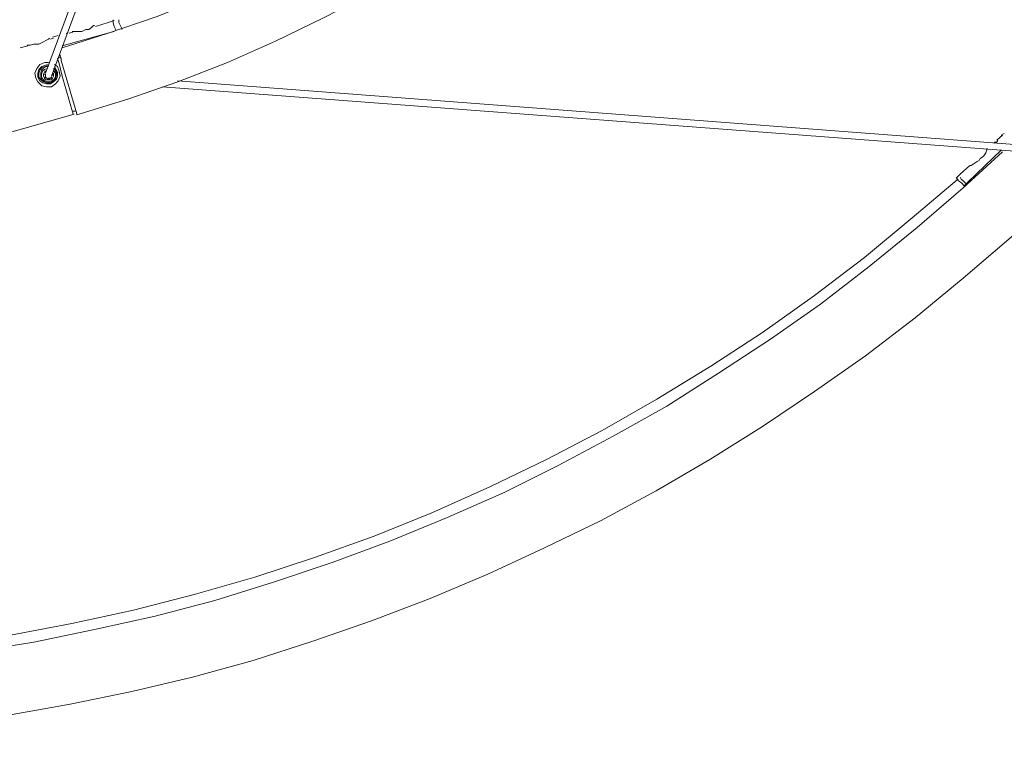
# Model space of a CAD drawing. Header units: millimetres. Extents: x 32.1 to 48.5, y -27.6 to 7.4.
# Tile 20 of 43: x 39.4 to 42.6, y -5.1 to -2.8. Entities that reach past the tile are written whole.
import ezdxf

# ---------------------------------------------------------------- set-up
doc = ezdxf.new("R2010")
doc.units = ezdxf.units.MM
doc.header["$MEASUREMENT"] = 0
doc.layers.add('Livello 1', color=7, linetype='Continuous', lineweight=0)

# ---------------------------------------------------------------- blocks, each defined once
blk = doc.blocks.new('Block_0')
at = {"layer": 'Livello 1', "color": 250, "lineweight": 5, "true_color": 0x1d1d1b}
for points, knots in [([(42.7322, 2.2116), (42.7322, 2.2116), (42.7703, 2.0453), (42.7703, 2.0453), (42.7703, 2.0453), (42.8018, 1.8791), (42.8018, 1.8791), (42.8018, 1.8791), (42.8273, 1.7094), (42.8273, 1.7094), (42.8273, 1.7094), (42.846, 1.5403), (42.846, 1.5403), (42.846, 1.5403), (42.8588, 1.3709), (42.8588, 1.3709), (42.8588, 1.3709), (42.8652, 1.2014), (42.8652, 1.2014), (42.8652, 1.2014), (42.862, 1.0318), (42.862, 1.0318), (42.862, 1.0318), (42.8556, 0.8626), (42.8556, 0.8626), (42.8556, 0.8626), (42.8428, 0.6932), (42.8428, 0.6932), (42.8428, 0.6932), (42.8209, 0.5235), (42.8209, 0.5235), (42.8209, 0.5235), (42.7956, 0.3544), (42.7956, 0.3544), (42.7956, 0.3544), (42.7607, 0.1881), (42.7607, 0.1881), (42.7607, 0.1881), (42.7194, 0.0249), (42.7194, 0.0249), (42.7194, 0.0249), (42.6755, -0.1414), (42.6755, -0.1414), (42.6755, -0.1414), (42.6217, -0.3015), (42.6217, -0.3015), (42.6217, -0.3015), (42.5615, -0.4616), (42.5615, -0.4616), (42.5615, -0.4616), (42.4983, -0.6185), (42.4983, -0.6185), (42.4983, -0.6185), (42.4256, -0.7754), (42.4256, -0.7754), (42.4256, -0.7754), (42.35, -0.9259), (42.35, -0.9259), (42.35, -0.9259), (42.2677, -1.0732), (42.2677, -1.0732), (42.2677, -1.0732), (42.1792, -1.2205), (42.1792, -1.2205), (42.1792, -1.2205), (42.0841, -1.3619), (42.0841, -1.3619), (42.0841, -1.3619), (41.9832, -1.4999), (41.9832, -1.4999), (41.9832, -1.4999), (41.879, -1.635), (41.879, -1.635), (41.879, -1.635), (41.7711, -1.7663), (41.7711, -1.7663), (41.7711, -1.7663), (41.6542, -1.892), (41.6542, -1.892), (41.6542, -1.892), (41.5341, -2.0143), (41.5341, -2.0143), (41.5341, -2.0143), (41.4107, -2.1304), (41.4107, -2.1304), (41.4107, -2.1304), (41.2815, -2.2434), (41.2815, -2.2434), (41.2815, -2.2434), (41.1486, -2.3499), (41.1486, -2.3499), (41.1486, -2.3499), (41.0125, -2.4535), (41.0125, -2.4535), (41.0125, -2.4535), (40.8705, -2.5476), (40.8705, -2.5476), (40.8705, -2.5476), (40.728, -2.6419), (40.728, -2.6419), (40.728, -2.6419), (40.5794, -2.7266), (40.5794, -2.7266), (40.5794, -2.7266), (40.4278, -2.8049), (40.4278, -2.8049), (40.4278, -2.8049), (40.2728, -2.8803), (40.2728, -2.8803), (40.2728, -2.8803), (40.118, -2.9493), (40.118, -2.9493), (40.118, -2.9493), (39.9568, -3.0121), (39.9568, -3.0121), (39.9568, -3.0121), (39.7957, -3.0683), (39.7957, -3.0683), (39.7957, -3.0683), (39.631, -3.1187), (39.631, -3.1187)], [0, 0, 0, 0, 1, 1, 1, 2, 2, 2, 3, 3, 3, 4, 4, 4, 5, 5, 5, 6, 6, 6, 7, 7, 7, 8, 8, 8, 9, 9, 9, 10, 10, 10, 11, 11, 11, 12, 12, 12, 13, 13, 13, 14, 14, 14, 15, 15, 15, 16, 16, 16, 17, 17, 17, 18, 18, 18, 19, 19, 19, 20, 20, 20, 21, 21, 21, 22, 22, 22, 23, 23, 23, 24, 24, 24, 25, 25, 25, 26, 26, 26, 27, 27, 27, 28, 28, 28, 29, 29, 29, 30, 30, 30, 31, 31, 31, 32, 32, 32, 33, 33, 33, 34, 34, 34, 35, 35, 35, 36, 36, 36, 37, 37, 37, 38, 38, 38, 39, 39, 39, 40, 40, 40, 40]), ([(39.5836, -2.9021), (39.5836, -2.9021), (39.7293, -2.8552), (39.7293, -2.8552), (39.7293, -2.8552), (39.8873, -2.802), (39.8873, -2.802), (39.8873, -2.802), (40.0421, -2.7391), (40.0421, -2.7391), (40.0421, -2.7391), (40.1971, -2.673), (40.1971, -2.673), (40.1971, -2.673), (40.3455, -2.6011), (40.3455, -2.6011), (40.3455, -2.6011), (40.4909, -2.5225), (40.4909, -2.5225), (40.4909, -2.5225), (40.6364, -2.4378), (40.6364, -2.4378), (40.6364, -2.4378), (40.7754, -2.347), (40.7754, -2.347), (40.7754, -2.347), (40.9115, -2.2527), (40.9115, -2.2527), (40.9115, -2.2527), (41.0445, -2.1493), (41.0445, -2.1493), (41.0445, -2.1493), (41.1736, -2.0457), (41.1736, -2.0457), (41.1736, -2.0457), (41.297, -1.9328), (41.297, -1.9328), (41.297, -1.9328), (41.4171, -1.8198), (41.4171, -1.8198), (41.4171, -1.8198), (41.5341, -1.6976), (41.5341, -1.6976), (41.5341, -1.6976), (41.6419, -1.575), (41.6419, -1.575), (41.6419, -1.575), (41.7493, -1.4464), (41.7493, -1.4464), (41.7493, -1.4464), (41.8471, -1.3116), (41.8471, -1.3116), (41.8471, -1.3116), (41.9419, -1.1765), (41.9419, -1.1765), (41.9419, -1.1765), (42.0306, -1.0356), (42.0306, -1.0356), (42.0306, -1.0356), (42.1161, -0.8912), (42.1161, -0.8912), (42.1161, -0.8912), (42.1917, -0.7468), (42.1917, -0.7468), (42.1917, -0.7468), (42.2645, -0.5963), (42.2645, -0.5963), (42.2645, -0.5963), (42.3308, -0.4426), (42.3308, -0.4426), (42.3308, -0.4426), (42.391, -0.2889), (42.391, -0.2889), (42.391, -0.2889), (42.4445, -0.132), (42.4445, -0.132), (42.4445, -0.132), (42.492, 0.028), (42.492, 0.028), (42.492, 0.028), (42.5332, 0.1881), (42.5332, 0.1881), (42.5332, 0.1881), (42.5679, 0.3512), (42.5679, 0.3512), (42.5679, 0.3512), (42.5966, 0.5145), (42.5966, 0.5145), (42.5966, 0.5145), (42.6153, 0.6772), (42.6153, 0.6772), (42.6153, 0.6772), (42.6313, 0.8437), (42.6313, 0.8437), (42.6313, 0.8437), (42.6406, 1.0067), (42.6406, 1.0067), (42.6406, 1.0067), (42.6406, 1.1732), (42.6406, 1.1732), (42.6406, 1.1732), (42.6374, 1.3394), (42.6374, 1.3394), (42.6374, 1.3394), (42.6249, 1.5057), (42.6249, 1.5057), (42.6249, 1.5057), (42.6089, 1.6687), (42.6089, 1.6687), (42.6089, 1.6687), (42.5839, 1.832), (42.5839, 1.832), (42.5839, 1.832), (42.5522, 1.995), (42.5522, 1.995), (42.5522, 1.995), (42.5205, 2.1458), (42.5205, 2.1458)], [0, 0, 0, 0, 1, 1, 1, 2, 2, 2, 3, 3, 3, 4, 4, 4, 5, 5, 5, 6, 6, 6, 7, 7, 7, 8, 8, 8, 9, 9, 9, 10, 10, 10, 11, 11, 11, 12, 12, 12, 13, 13, 13, 14, 14, 14, 15, 15, 15, 16, 16, 16, 17, 17, 17, 18, 18, 18, 19, 19, 19, 20, 20, 20, 21, 21, 21, 22, 22, 22, 23, 23, 23, 24, 24, 24, 25, 25, 25, 26, 26, 26, 27, 27, 27, 28, 28, 28, 29, 29, 29, 30, 30, 30, 31, 31, 31, 32, 32, 32, 33, 33, 33, 34, 34, 34, 35, 35, 35, 36, 36, 36, 37, 37, 37, 38, 38, 38, 39, 39, 39, 39]), ([(39.6881, -2.8302), (39.6881, -2.8302), (39.6849, -2.8302), (39.6849, -2.8302), (39.6849, -2.8302), (39.6787, -2.8366), (39.6787, -2.8366), (39.6787, -2.8366), (39.6694, -2.843), (39.6694, -2.843), (39.6694, -2.843), (39.6598, -2.843), (39.6598, -2.843), (39.6598, -2.843), (39.6534, -2.8459), (39.6534, -2.8459), (39.6534, -2.8459), (39.647, -2.8491), (39.647, -2.8491), (39.647, -2.8491), (39.6406, -2.8491), (39.6406, -2.8491), (39.6406, -2.8491), (39.6284, -2.8491), (39.6284, -2.8491), (39.6284, -2.8491), (39.6188, -2.8491), (39.6188, -2.8491), (39.6188, -2.8491), (39.6156, -2.8491), (39.6156, -2.8491)], [0, 0, 0, 0, 1, 1, 1, 2, 2, 2, 3, 3, 3, 4, 4, 4, 5, 5, 5, 6, 6, 6, 7, 7, 7, 8, 8, 8, 9, 9, 9, 10, 10, 10, 10]), ([(39.748, -2.8116), (39.748, -2.8116), (39.748, -2.8147), (39.748, -2.8147), (39.748, -2.8147), (39.748, -2.8209), (39.748, -2.8209), (39.748, -2.8209), (39.7512, -2.8334), (39.7512, -2.8334), (39.7512, -2.8334), (39.7576, -2.8459), (39.7576, -2.8459)], [0, 0, 0, 0, 1, 1, 1, 2, 2, 2, 3, 3, 3, 4, 4, 4, 4]), ([(39.7765, -2.8395), (39.7765, -2.8395), (39.7704, -2.8267), (39.7704, -2.8267), (39.7704, -2.8267), (39.7672, -2.8206), (39.7672, -2.8206), (39.7672, -2.8206), (39.7672, -2.8145), (39.7672, -2.8145), (39.7672, -2.8145), (39.7672, -2.8113), (39.7672, -2.8113)], [0, 0, 0, 0, 1, 1, 1, 2, 2, 2, 3, 3, 3, 4, 4, 4, 4]), ([(39.7765, -2.8427), (39.7765, -2.8427), (39.7765, -2.8427), (39.7765, -2.8427), (39.7765, -2.8427), (39.7765, -2.8395), (39.7765, -2.8395)], [0, 0, 0, 0, 1, 1, 1, 2, 2, 2, 2]), ([(39.5429, -2.871), (39.5429, -2.871), (39.5397, -2.8742), (39.5397, -2.8742), (39.5397, -2.8742), (39.5333, -2.8773), (39.5333, -2.8773), (39.5333, -2.8773), (39.5208, -2.8837), (39.5208, -2.8837), (39.5208, -2.8837), (39.5144, -2.8869), (39.5144, -2.8869), (39.5144, -2.8869), (39.5082, -2.8901), (39.5082, -2.8901), (39.5082, -2.8901), (39.5019, -2.8901), (39.5019, -2.8901), (39.5019, -2.8901), (39.4925, -2.8901), (39.4925, -2.8901), (39.4925, -2.8901), (39.4797, -2.8928), (39.4797, -2.8928), (39.4797, -2.8928), (39.4734, -2.8928), (39.4734, -2.8928), (39.4734, -2.8928), (39.4702, -2.8928), (39.4702, -2.8928)], [0, 0, 0, 0, 1, 1, 1, 2, 2, 2, 3, 3, 3, 4, 4, 4, 5, 5, 5, 6, 6, 6, 7, 7, 7, 8, 8, 8, 9, 9, 9, 10, 10, 10, 10]), ([(39.5804, -2.9397), (39.5804, -2.9397), (39.5804, -2.9367), (39.5804, -2.9367), (39.5804, -2.9367), (39.5772, -2.9306), (39.5772, -2.9306), (39.5772, -2.9306), (39.5772, -2.9274), (39.5772, -2.9274), (39.5772, -2.9274), (39.5772, -2.9242), (39.5772, -2.9242)], [0, 0, 0, 0, 1, 1, 1, 2, 2, 2, 3, 3, 3, 4, 4, 4, 4]), ([(39.5589, -2.9557), (39.5589, -2.9557), (39.5682, -2.9621), (39.5682, -2.9621), (39.5682, -2.9621), (39.5743, -2.9775), (39.5743, -2.9775), (39.5743, -2.9775), (39.5775, -2.9935), (39.5775, -2.9935), (39.5775, -2.9935), (39.5711, -3.0089), (39.5711, -3.0089), (39.5711, -3.0089), (39.5621, -3.0185), (39.5621, -3.0185), (39.5621, -3.0185), (39.5493, -3.0278), (39.5493, -3.0278), (39.5493, -3.0278), (39.5333, -3.0278), (39.5333, -3.0278), (39.5333, -3.0278), (39.5176, -3.0247), (39.5176, -3.0247), (39.5176, -3.0247), (39.505, -3.0121), (39.505, -3.0121), (39.505, -3.0121), (39.4987, -2.9996), (39.4987, -2.9996), (39.4987, -2.9996), (39.4955, -2.9839), (39.4955, -2.9839), (39.4955, -2.9839), (39.5019, -2.9682), (39.5019, -2.9682), (39.5019, -2.9682), (39.5112, -2.9557), (39.5112, -2.9557), (39.5112, -2.9557), (39.5272, -2.9495), (39.5272, -2.9495)], [0, 0, 0, 0, 1, 1, 1, 2, 2, 2, 3, 3, 3, 4, 4, 4, 5, 5, 5, 6, 6, 6, 7, 7, 7, 8, 8, 8, 9, 9, 9, 10, 10, 10, 11, 11, 11, 12, 12, 12, 13, 13, 13, 14, 14, 14, 14]), ([(39.5589, -2.9621), (39.5589, -2.9621), (39.5621, -2.9682), (39.5621, -2.9682), (39.5621, -2.9682), (39.5682, -2.9807), (39.5682, -2.9807), (39.5682, -2.9807), (39.5682, -2.9935), (39.5682, -2.9935), (39.5682, -2.9935), (39.5653, -3.0028), (39.5653, -3.0028), (39.5653, -3.0028), (39.5557, -3.0121), (39.5557, -3.0121), (39.5557, -3.0121), (39.5461, -3.0185), (39.5461, -3.0185), (39.5461, -3.0185), (39.5333, -3.0185), (39.5333, -3.0185), (39.5333, -3.0185), (39.5208, -3.0153), (39.5208, -3.0153), (39.5208, -3.0153), (39.5112, -3.0089), (39.5112, -3.0089), (39.5112, -3.0089), (39.505, -2.9967), (39.505, -2.9967), (39.505, -2.9967), (39.505, -2.9839), (39.505, -2.9839), (39.505, -2.9839), (39.5082, -2.9714), (39.5082, -2.9714), (39.5082, -2.9714), (39.5176, -2.9621), (39.5176, -2.9621), (39.5176, -2.9621), (39.5272, -2.9589), (39.5272, -2.9589)], [0, 0, 0, 0, 1, 1, 1, 2, 2, 2, 3, 3, 3, 4, 4, 4, 5, 5, 5, 6, 6, 6, 7, 7, 7, 8, 8, 8, 9, 9, 9, 10, 10, 10, 11, 11, 11, 12, 12, 12, 13, 13, 13, 14, 14, 14, 14]), ([(39.5365, -2.9589), (39.5365, -2.9589), (39.5301, -2.9621), (39.5301, -2.9621), (39.5301, -2.9621), (39.5176, -2.9653), (39.5176, -2.9653), (39.5176, -2.9653), (39.5112, -2.9746), (39.5112, -2.9746), (39.5112, -2.9746), (39.5082, -2.9839), (39.5082, -2.9839), (39.5082, -2.9839), (39.5082, -2.9967), (39.5082, -2.9967), (39.5082, -2.9967), (39.5144, -3.0057), (39.5144, -3.0057), (39.5144, -3.0057), (39.524, -3.0121), (39.524, -3.0121), (39.524, -3.0121), (39.5333, -3.0153), (39.5333, -3.0153), (39.5333, -3.0153), (39.5461, -3.0153), (39.5461, -3.0153), (39.5461, -3.0153), (39.5557, -3.0089), (39.5557, -3.0089), (39.5557, -3.0089), (39.5621, -3.0028), (39.5621, -3.0028), (39.5621, -3.0028), (39.5653, -2.9903), (39.5653, -2.9903), (39.5653, -2.9903), (39.5653, -2.9807), (39.5653, -2.9807), (39.5653, -2.9807), (39.5589, -2.9714), (39.5589, -2.9714), (39.5589, -2.9714), (39.5557, -2.9682), (39.5557, -2.9682)], [0, 0, 0, 0, 1, 1, 1, 2, 2, 2, 3, 3, 3, 4, 4, 4, 5, 5, 5, 6, 6, 6, 7, 7, 7, 8, 8, 8, 9, 9, 9, 10, 10, 10, 11, 11, 11, 12, 12, 12, 13, 13, 13, 14, 14, 14, 15, 15, 15, 15]), ([(39.5804, -2.9429), (39.5804, -2.9429), (39.5804, -2.9429), (39.5804, -2.9429), (39.5804, -2.9429), (39.5804, -2.9397), (39.5804, -2.9397)], [0, 0, 0, 0, 1, 1, 1, 2, 2, 2, 2]), ([(39.5391, -2.9618), (39.5391, -2.9618), (39.5333, -2.9618), (39.5333, -2.9618), (39.5333, -2.9618), (39.5237, -2.9679), (39.5237, -2.9679), (39.5237, -2.9679), (39.5173, -2.9743), (39.5173, -2.9743), (39.5173, -2.9743), (39.5141, -2.9839), (39.5141, -2.9839), (39.5141, -2.9839), (39.5141, -2.9962), (39.5141, -2.9962), (39.5141, -2.9962), (39.5173, -3.0057), (39.5173, -3.0057), (39.5173, -3.0057), (39.5269, -3.0119), (39.5269, -3.0119), (39.5269, -3.0119), (39.5362, -3.0151), (39.5362, -3.0151), (39.5362, -3.0151), (39.5455, -3.0151), (39.5455, -3.0151), (39.5455, -3.0151), (39.5551, -3.0089), (39.5551, -3.0089), (39.5551, -3.0089), (39.5615, -2.9993), (39.5615, -2.9993), (39.5615, -2.9993), (39.5647, -2.99), (39.5647, -2.99), (39.5647, -2.99), (39.5647, -2.9807), (39.5647, -2.9807), (39.5647, -2.9807), (39.5615, -2.9711), (39.5615, -2.9711), (39.5615, -2.9711), (39.5583, -2.9679), (39.5583, -2.9679)], [0, 0, 0, 0, 1, 1, 1, 2, 2, 2, 3, 3, 3, 4, 4, 4, 5, 5, 5, 6, 6, 6, 7, 7, 7, 8, 8, 8, 9, 9, 9, 10, 10, 10, 11, 11, 11, 12, 12, 12, 13, 13, 13, 14, 14, 14, 15, 15, 15, 15]), ([(39.5141, -2.99), (39.5141, -2.99), (39.5141, -2.99), (39.5141, -2.99), (39.5141, -2.99), (39.5173, -2.99), (39.5173, -2.99)], [0, 0, 0, 0, 1, 1, 1, 2, 2, 2, 2]), ([(39.5362, -2.9682), (39.5362, -2.9682), (39.5362, -2.9682), (39.5362, -2.9682), (39.5362, -2.9682), (39.5269, -2.9714), (39.5269, -2.9714), (39.5269, -2.9714), (39.5205, -2.9778), (39.5205, -2.9778), (39.5205, -2.9778), (39.5173, -2.9868), (39.5173, -2.9868), (39.5173, -2.9868), (39.5173, -2.9964), (39.5173, -2.9964), (39.5173, -2.9964), (39.5205, -3.0025), (39.5205, -3.0025), (39.5205, -3.0025), (39.5269, -3.0089), (39.5269, -3.0089), (39.5269, -3.0089), (39.5362, -3.0121), (39.5362, -3.0121), (39.5362, -3.0121), (39.5426, -3.0121), (39.5426, -3.0121), (39.5426, -3.0121), (39.5522, -3.0089), (39.5522, -3.0089), (39.5522, -3.0089), (39.5583, -3.0025), (39.5583, -3.0025), (39.5583, -3.0025), (39.5615, -2.9964), (39.5615, -2.9964), (39.5615, -2.9964), (39.5615, -2.9868), (39.5615, -2.9868)], [0, 0, 0, 0, 1, 1, 1, 2, 2, 2, 3, 3, 3, 4, 4, 4, 5, 5, 5, 6, 6, 6, 7, 7, 7, 8, 8, 8, 9, 9, 9, 10, 10, 10, 11, 11, 11, 12, 12, 12, 13, 13, 13, 13]), ([(39.5333, -2.9778), (39.5333, -2.9778), (39.5301, -2.9778), (39.5301, -2.9778), (39.5301, -2.9778), (39.5269, -2.9804), (39.5269, -2.9804), (39.5269, -2.9804), (39.5237, -2.9868), (39.5237, -2.9868), (39.5237, -2.9868), (39.5237, -2.9932), (39.5237, -2.9932), (39.5237, -2.9932), (39.5269, -2.9996), (39.5269, -2.9996), (39.5269, -2.9996), (39.5301, -3.0057), (39.5301, -3.0057), (39.5301, -3.0057), (39.5362, -3.0057), (39.5362, -3.0057), (39.5362, -3.0057), (39.5426, -3.0057), (39.5426, -3.0057), (39.5426, -3.0057), (39.549, -3.0057), (39.549, -3.0057), (39.549, -3.0057), (39.5522, -2.9996), (39.5522, -2.9996), (39.5522, -2.9996), (39.5554, -2.9932), (39.5554, -2.9932), (39.5554, -2.9932), (39.5554, -2.9868), (39.5554, -2.9868)], [0, 0, 0, 0, 1, 1, 1, 2, 2, 2, 3, 3, 3, 4, 4, 4, 5, 5, 5, 6, 6, 6, 7, 7, 7, 8, 8, 8, 9, 9, 9, 10, 10, 10, 11, 11, 11, 12, 12, 12, 12]), ([(39.5362, -3.002), (39.5362, -3.002), (39.533, -2.9991), (39.533, -2.9991), (39.533, -2.9991), (39.5298, -2.9991), (39.5298, -2.9991), (39.5298, -2.9991), (39.5298, -2.9959), (39.5298, -2.9959), (39.5298, -2.9959), (39.5298, -2.993), (39.5298, -2.993), (39.5298, -2.993), (39.5298, -2.9898), (39.5298, -2.9898), (39.5298, -2.9898), (39.5298, -2.9866), (39.5298, -2.9866)], [0, 0, 0, 0, 1, 1, 1, 2, 2, 2, 3, 3, 3, 4, 4, 4, 5, 5, 5, 6, 6, 6, 6]), ([(39.5551, -2.9871), (39.5551, -2.9871), (39.5519, -2.99), (39.5519, -2.99), (39.5519, -2.99), (39.5487, -2.99), (39.5487, -2.99)], [0, 0, 0, 0, 1, 1, 1, 2, 2, 2, 2]), ([(39.5615, -2.9868), (39.5615, -2.9868), (39.5583, -2.9804), (39.5583, -2.9804), (39.5583, -2.9804), (39.5554, -2.9778), (39.5554, -2.9778)], [0, 0, 0, 0, 1, 1, 1, 2, 2, 2, 2]), ([(39.5583, -2.9775), (39.5583, -2.9775), (39.5615, -2.9775), (39.5615, -2.9775), (39.5615, -2.9775), (39.5647, -2.9775), (39.5647, -2.9775)], [0, 0, 0, 0, 1, 1, 1, 2, 2, 2, 2]), ([(39.5775, -2.9935), (39.5775, -2.9935), (39.5775, -2.9903), (39.5775, -2.9903), (39.5775, -2.9903), (39.5743, -2.9807), (39.5743, -2.9807)], [0, 0, 0, 0, 1, 1, 1, 2, 2, 2, 2]), ([(39.5301, -2.9962), (39.5301, -2.9962), (39.5301, -2.9962), (39.5301, -2.9962), (39.5301, -2.9962), (39.5269, -2.9962), (39.5269, -2.9962)], [0, 0, 0, 0, 1, 1, 1, 2, 2, 2, 2]), ([(39.549, -2.9959), (39.549, -2.9959), (39.549, -2.9959), (39.549, -2.9959), (39.549, -2.9959), (39.549, -2.9991), (39.549, -2.9991), (39.549, -2.9991), (39.5458, -2.9991), (39.5458, -2.9991), (39.5458, -2.9991), (39.5426, -3.002), (39.5426, -3.002), (39.5426, -3.002), (39.5394, -3.002), (39.5394, -3.002), (39.5394, -3.002), (39.5362, -3.002), (39.5362, -3.002)], [0, 0, 0, 0, 1, 1, 1, 2, 2, 2, 3, 3, 3, 4, 4, 4, 5, 5, 5, 6, 6, 6, 6]), ([(39.6188, -3.1158), (39.6188, -3.1158), (39.6188, -3.1158), (39.6188, -3.1158), (39.6188, -3.1158), (39.622, -3.1158), (39.622, -3.1158)], [0, 0, 0, 0, 1, 1, 1, 2, 2, 2, 2]), ([(39.631, -3.1187), (39.631, -3.1187), (39.631, -3.1187), (39.631, -3.1187), (39.631, -3.1187), (39.631, -3.1155), (39.631, -3.1155)], [0, 0, 0, 0, 1, 1, 1, 2, 2, 2, 2]), ([(42.6001, -3.2098), (42.6001, -3.2098), (42.6001, -3.2066), (42.6001, -3.2066), (42.6001, -3.2066), (42.5969, -3.2066), (42.5969, -3.2066)], [0, 0, 0, 0, 1, 1, 1, 2, 2, 2, 2]), ([(42.6062, -3.2037), (42.6062, -3.2037), (42.6062, -3.2005), (42.6062, -3.2005), (42.6062, -3.2005), (42.6033, -3.2005), (42.6033, -3.2005)], [0, 0, 0, 0, 1, 1, 1, 2, 2, 2, 2]), ([(34.1812, -3.238), (34.1812, -3.238), (34.3077, -3.3539), (34.3077, -3.3539), (34.3077, -3.3539), (34.4561, -3.4828), (34.4561, -3.4828), (34.4561, -3.4828), (34.6109, -3.608), (34.6109, -3.608), (34.6109, -3.608), (34.7691, -3.7303), (34.7691, -3.7303), (34.7691, -3.7303), (34.9335, -3.8432), (34.9335, -3.8432), (34.9335, -3.8432), (35.0978, -3.9532), (35.0978, -3.9532), (35.0978, -3.9532), (35.2686, -4.0598), (35.2686, -4.0598), (35.2686, -4.0598), (35.4393, -4.157), (35.4393, -4.157), (35.4393, -4.157), (35.6165, -4.2513), (35.6165, -4.2513), (35.6165, -4.2513), (35.7965, -4.3392), (35.7965, -4.3392), (35.7965, -4.3392), (35.9769, -4.4207), (35.9769, -4.4207), (35.9769, -4.4207), (36.1599, -4.4961), (36.1599, -4.4961), (36.1599, -4.4961), (36.3498, -4.5649), (36.3498, -4.5649), (36.3498, -4.5649), (36.5363, -4.628), (36.5363, -4.628), (36.5363, -4.628), (36.7291, -4.6874), (36.7291, -4.6874), (36.7291, -4.6874), (36.922, -4.7377), (36.922, -4.7377), (36.922, -4.7377), (37.1146, -4.7817), (37.1146, -4.7817), (37.1146, -4.7817), (37.3106, -4.8224), (37.3106, -4.8224), (37.3106, -4.8224), (37.5067, -4.8536), (37.5067, -4.8536), (37.5067, -4.8536), (37.7059, -4.8787), (37.7059, -4.8787), (37.7059, -4.8787), (37.9049, -4.8976), (37.9049, -4.8976), (37.9049, -4.8976), (38.1042, -4.9101), (38.1042, -4.9101), (38.1042, -4.9101), (38.3034, -4.9162), (38.3034, -4.9162), (38.3034, -4.9162), (38.5024, -4.9162), (38.5024, -4.9162), (38.5024, -4.9162), (38.7017, -4.9101), (38.7017, -4.9101), (38.7017, -4.9101), (38.9006, -4.8976), (38.9006, -4.8976), (38.9006, -4.8976), (39.0999, -4.8787), (39.0999, -4.8787), (39.0999, -4.8787), (39.2959, -4.8536), (39.2959, -4.8536), (39.2959, -4.8536), (39.4923, -4.8224), (39.4923, -4.8224), (39.4923, -4.8224), (39.6881, -4.7817), (39.6881, -4.7817), (39.6881, -4.7817), (39.8841, -4.7377), (39.8841, -4.7377), (39.8841, -4.7377), (40.077, -4.6874), (40.077, -4.6874), (40.077, -4.6874), (40.2666, -4.628), (40.2666, -4.628), (40.2666, -4.628), (40.456, -4.5649), (40.456, -4.5649), (40.456, -4.5649), (40.6428, -4.4961), (40.6428, -4.4961), (40.6428, -4.4961), (40.826, -4.4207), (40.826, -4.4207), (40.826, -4.4207), (41.0093, -4.3392), (41.0093, -4.3392), (41.0093, -4.3392), (41.1864, -4.2513), (41.1864, -4.2513), (41.1864, -4.2513), (41.3636, -4.157), (41.3636, -4.157), (41.3636, -4.157), (41.5373, -4.0598), (41.5373, -4.0598), (41.5373, -4.0598), (41.7048, -3.9532), (41.7048, -3.9532), (41.7048, -3.9532), (41.8726, -3.8432), (41.8726, -3.8432), (41.8726, -3.8432), (42.0338, -3.7303), (42.0338, -3.7303), (42.0338, -3.7303), (42.1917, -3.608), (42.1917, -3.608), (42.1917, -3.608), (42.3468, -3.4828), (42.3468, -3.4828), (42.3468, -3.4828), (42.4952, -3.3539), (42.4952, -3.3539), (42.4952, -3.3539), (42.6217, -3.238), (42.6217, -3.238)], [0, 0, 0, 0, 1, 1, 1, 2, 2, 2, 3, 3, 3, 4, 4, 4, 5, 5, 5, 6, 6, 6, 7, 7, 7, 8, 8, 8, 9, 9, 9, 10, 10, 10, 11, 11, 11, 12, 12, 12, 13, 13, 13, 14, 14, 14, 15, 15, 15, 16, 16, 16, 17, 17, 17, 18, 18, 18, 19, 19, 19, 20, 20, 20, 21, 21, 21, 22, 22, 22, 23, 23, 23, 24, 24, 24, 25, 25, 25, 26, 26, 26, 27, 27, 27, 28, 28, 28, 29, 29, 29, 30, 30, 30, 31, 31, 31, 32, 32, 32, 33, 33, 33, 34, 34, 34, 35, 35, 35, 36, 36, 36, 37, 37, 37, 38, 38, 38, 39, 39, 39, 40, 40, 40, 41, 41, 41, 42, 42, 42, 43, 43, 43, 44, 44, 44, 45, 45, 45, 46, 46, 46, 47, 47, 47, 47]), ([(42.5713, -3.2284), (42.5713, -3.2284), (42.5713, -3.2316), (42.5713, -3.2316), (42.5713, -3.2316), (42.5681, -3.2412), (42.5681, -3.2412), (42.5681, -3.2412), (42.562, -3.2505), (42.562, -3.2505), (42.562, -3.2505), (42.5556, -3.2567), (42.5556, -3.2567), (42.5556, -3.2567), (42.5495, -3.2599), (42.5495, -3.2599), (42.5495, -3.2599), (42.5463, -3.2663), (42.5463, -3.2663), (42.5463, -3.2663), (42.5399, -3.2695), (42.5399, -3.2695), (42.5399, -3.2695), (42.5303, -3.2756), (42.5303, -3.2756), (42.5303, -3.2756), (42.521, -3.282), (42.521, -3.282), (42.521, -3.282), (42.5178, -3.282), (42.5178, -3.282), (42.5178, -3.282), (42.521, -3.282), (42.521, -3.282)], [0, 0, 0, 0, 1, 1, 1, 2, 2, 2, 3, 3, 3, 4, 4, 4, 5, 5, 5, 6, 6, 6, 7, 7, 7, 8, 8, 8, 9, 9, 9, 10, 10, 10, 11, 11, 11, 11]), ([(42.476, -3.3283), (42.476, -3.3283), (42.3305, -3.4509), (42.3305, -3.4509), (42.3305, -3.4509), (42.1758, -3.5795), (42.1758, -3.5795), (42.1758, -3.5795), (42.0143, -3.7018), (42.0143, -3.7018), (42.0143, -3.7018), (41.8468, -3.8211), (41.8468, -3.8211), (41.8468, -3.8211), (41.6795, -3.9309), (41.6795, -3.9309), (41.6795, -3.9309), (41.5056, -4.0374), (41.5056, -4.0374), (41.5056, -4.0374), (41.3287, -4.1381), (41.3287, -4.1381), (41.3287, -4.1381), (41.1483, -4.2319), (41.1483, -4.2319), (41.1483, -4.2319), (40.9651, -4.3198), (40.9651, -4.3198), (40.9651, -4.3198), (40.7786, -4.4045), (40.7786, -4.4045), (40.7786, -4.4045), (40.5919, -4.4799), (40.5919, -4.4799), (40.5919, -4.4799), (40.399, -4.5489), (40.399, -4.5489), (40.399, -4.5489), (40.2064, -4.6117), (40.2064, -4.6117), (40.2064, -4.6117), (40.0104, -4.6679), (40.0104, -4.6679), (40.0104, -4.6679), (39.8143, -4.7183), (39.8143, -4.7183), (39.8143, -4.7183), (39.6153, -4.7622), (39.6153, -4.7622), (39.6153, -4.7622), (39.4161, -4.7998), (39.4161, -4.7998), (39.4161, -4.7998), (39.2136, -4.8312), (39.2136, -4.8312), (39.2136, -4.8312), (39.0114, -4.8531), (39.0114, -4.8531), (39.0114, -4.8531), (38.8093, -4.872), (38.8093, -4.872), (38.8093, -4.872), (38.6071, -4.8816), (38.6071, -4.8816), (38.6071, -4.8816), (38.4014, -4.8848), (38.4014, -4.8848), (38.4014, -4.8848), (38.199, -4.8816), (38.199, -4.8816), (38.199, -4.8816), (37.9936, -4.872), (37.9936, -4.872), (37.9936, -4.872), (37.7912, -4.8531), (37.7912, -4.8531), (37.7912, -4.8531), (37.589, -4.8312), (37.589, -4.8312), (37.589, -4.8312), (37.39, -4.7998), (37.39, -4.7998), (37.39, -4.7998), (37.1876, -4.7622), (37.1876, -4.7622), (37.1876, -4.7622), (36.9918, -4.7183), (36.9918, -4.7183), (36.9918, -4.7183), (36.7925, -4.6679), (36.7925, -4.6679), (36.7925, -4.6679), (36.5965, -4.6117), (36.5965, -4.6117), (36.5965, -4.6117), (36.4039, -4.5489), (36.4039, -4.5489), (36.4039, -4.5489), (36.2139, -4.4799), (36.2139, -4.4799), (36.2139, -4.4799), (36.0243, -4.4045), (36.0243, -4.4045), (36.0243, -4.4045), (35.8378, -4.3198), (35.8378, -4.3198), (35.8378, -4.3198), (35.6545, -4.2319), (35.6545, -4.2319), (35.6545, -4.2319), (35.4774, -4.1381), (35.4774, -4.1381), (35.4774, -4.1381), (35.3005, -4.0374), (35.3005, -4.0374), (35.3005, -4.0374), (35.1266, -3.9309), (35.1266, -3.9309), (35.1266, -3.9309), (34.9558, -3.8211), (34.9558, -3.8211), (34.9558, -3.8211), (34.7917, -3.7018), (34.7917, -3.7018), (34.7917, -3.7018), (34.6303, -3.5795), (34.6303, -3.5795), (34.6303, -3.5795), (34.4724, -3.4509), (34.4724, -3.4509), (34.4724, -3.4509), (34.3298, -3.3283), (34.3298, -3.3283)], [0, 0, 0, 0, 1, 1, 1, 2, 2, 2, 3, 3, 3, 4, 4, 4, 5, 5, 5, 6, 6, 6, 7, 7, 7, 8, 8, 8, 9, 9, 9, 10, 10, 10, 11, 11, 11, 12, 12, 12, 13, 13, 13, 14, 14, 14, 15, 15, 15, 16, 16, 16, 17, 17, 17, 18, 18, 18, 19, 19, 19, 20, 20, 20, 21, 21, 21, 22, 22, 22, 23, 23, 23, 24, 24, 24, 25, 25, 25, 26, 26, 26, 27, 27, 27, 28, 28, 28, 29, 29, 29, 30, 30, 30, 31, 31, 31, 32, 32, 32, 33, 33, 33, 34, 34, 34, 35, 35, 35, 36, 36, 36, 37, 37, 37, 38, 38, 38, 39, 39, 39, 40, 40, 40, 41, 41, 41, 42, 42, 42, 43, 43, 43, 44, 44, 44, 44]), ([(42.4986, -3.3478), (42.4986, -3.3478), (42.4893, -3.3382), (42.4893, -3.3382), (42.4893, -3.3382), (42.48, -3.3321), (42.48, -3.3321), (42.48, -3.3321), (42.4768, -3.3259), (42.4768, -3.3259), (42.4768, -3.3259), (42.4736, -3.3227), (42.4736, -3.3227)], [0, 0, 0, 0, 1, 1, 1, 2, 2, 2, 3, 3, 3, 4, 4, 4, 4]), ([(42.5047, -3.3414), (42.5047, -3.3414), (42.4952, -3.3318), (42.4952, -3.3318), (42.4952, -3.3318), (42.4888, -3.3259), (42.4888, -3.3259), (42.4888, -3.3259), (42.4856, -3.3195), (42.4856, -3.3195)], [0, 0, 0, 0, 1, 1, 1, 2, 2, 2, 3, 3, 3, 3]), ([(42.7956, -3.3757), (42.7956, -3.3757), (42.6502, -3.514), (42.6502, -3.514), (42.6502, -3.514), (42.4952, -3.6458), (42.4952, -3.6458), (42.4952, -3.6458), (42.3404, -3.7742), (42.3404, -3.7742), (42.3404, -3.7742), (42.1792, -3.8968), (42.1792, -3.8968), (42.1792, -3.8968), (42.0146, -4.0127), (42.0146, -4.0127), (42.0146, -4.0127), (41.8471, -4.1256), (41.8471, -4.1256), (41.8471, -4.1256), (41.6766, -4.2324), (41.6766, -4.2324), (41.6766, -4.2324), (41.5026, -4.3328), (41.5026, -4.3328), (41.5026, -4.3328), (41.3226, -4.4301), (41.3226, -4.4301), (41.3226, -4.4301), (41.1422, -4.5177), (41.1422, -4.5177), (41.1422, -4.5177), (40.9589, -4.6027), (40.9589, -4.6027), (40.9589, -4.6027), (40.7722, -4.681), (40.7722, -4.681), (40.7722, -4.681), (40.5826, -4.7532), (40.5826, -4.7532), (40.5826, -4.7532), (40.3932, -4.8192), (40.3932, -4.8192), (40.3932, -4.8192), (40.2003, -4.8818), (40.2003, -4.8818), (40.2003, -4.8818), (40.0042, -4.9354), (40.0042, -4.9354), (40.0042, -4.9354), (39.8082, -4.982), (39.8082, -4.982), (39.8082, -4.982), (39.6092, -5.0228), (39.6092, -5.0228), (39.6092, -5.0228), (39.41, -5.0577), (39.41, -5.0577), (39.41, -5.0577), (39.2107, -5.0891), (39.2107, -5.0891), (39.2107, -5.0891), (39.0085, -5.1109), (39.0085, -5.1109), (39.0085, -5.1109), (38.8061, -5.1266), (38.8061, -5.1266), (38.8061, -5.1266), (38.6039, -5.136), (38.6039, -5.136), (38.6039, -5.136), (38.4014, -5.1392), (38.4014, -5.1392), (38.4014, -5.1392), (38.199, -5.136), (38.199, -5.136), (38.199, -5.136), (37.9968, -5.1266), (37.9968, -5.1266), (37.9968, -5.1266), (37.7944, -5.1109), (37.7944, -5.1109), (37.7944, -5.1109), (37.5951, -5.0891), (37.5951, -5.0891), (37.5951, -5.0891), (37.3929, -5.0577), (37.3929, -5.0577), (37.3929, -5.0577), (37.1937, -5.0228), (37.1937, -5.0228), (37.1937, -5.0228), (36.9976, -4.982), (36.9976, -4.982), (36.9976, -4.982), (36.7986, -4.9354), (36.7986, -4.9354), (36.7986, -4.9354), (36.6058, -4.8818), (36.6058, -4.8818), (36.6058, -4.8818), (36.4129, -4.8192), (36.4129, -4.8192), (36.4129, -4.8192), (36.2203, -4.7532), (36.2203, -4.7532), (36.2203, -4.7532), (36.0307, -4.681), (36.0307, -4.681), (36.0307, -4.681), (35.8471, -4.6027), (35.8471, -4.6027), (35.8471, -4.6027), (35.6607, -4.5177), (35.6607, -4.5177), (35.6607, -4.5177), (35.4803, -4.4301), (35.4803, -4.4301), (35.4803, -4.4301), (35.3035, -4.3328), (35.3035, -4.3328), (35.3035, -4.3328), (35.1263, -4.2324), (35.1263, -4.2324), (35.1263, -4.2324), (34.9558, -4.1256), (34.9558, -4.1256), (34.9558, -4.1256), (34.7883, -4.0127), (34.7883, -4.0127), (34.7883, -4.0127), (34.6237, -3.8968), (34.6237, -3.8968), (34.6237, -3.8968), (34.4625, -3.7742), (34.4625, -3.7742), (34.4625, -3.7742), (34.3077, -3.6458), (34.3077, -3.6458), (34.3077, -3.6458), (34.1559, -3.514), (34.1559, -3.514), (34.1559, -3.514), (34.0073, -3.3757), (34.0073, -3.3757)], [0, 0, 0, 0, 1, 1, 1, 2, 2, 2, 3, 3, 3, 4, 4, 4, 5, 5, 5, 6, 6, 6, 7, 7, 7, 8, 8, 8, 9, 9, 9, 10, 10, 10, 11, 11, 11, 12, 12, 12, 13, 13, 13, 14, 14, 14, 15, 15, 15, 16, 16, 16, 17, 17, 17, 18, 18, 18, 19, 19, 19, 20, 20, 20, 21, 21, 21, 22, 22, 22, 23, 23, 23, 24, 24, 24, 25, 25, 25, 26, 26, 26, 27, 27, 27, 28, 28, 28, 29, 29, 29, 30, 30, 30, 31, 31, 31, 32, 32, 32, 33, 33, 33, 34, 34, 34, 35, 35, 35, 36, 36, 36, 37, 37, 37, 38, 38, 38, 39, 39, 39, 40, 40, 40, 41, 41, 41, 42, 42, 42, 43, 43, 43, 44, 44, 44, 45, 45, 45, 46, 46, 46, 47, 47, 47, 48, 48, 48, 48])]:
    blk.add_open_spline(points, degree=3, knots=knots, dxfattribs=at)
for points in [[(39.5487, -2.9932), (39.5487, -2.9932), (40.2602, -1.0708), (40.2602, -1.0708)], [(40.2285, -1.0987), (40.2285, -1.0987), (39.5298, -2.9839), (39.5298, -2.9839)], [(39.7323, -2.8201), (39.7323, -2.8201), (39.691, -2.8329), (39.691, -2.8329)], [(39.7512, -2.8139), (39.7512, -2.8139), (39.7323, -2.8201), (39.7323, -2.8201)], [(39.5711, -2.8616), (39.5711, -2.8616), (39.5525, -2.8678), (39.5525, -2.8678)], [(39.7389, -2.8523), (39.7389, -2.8523), (39.5839, -2.896), (39.5839, -2.896)], [(39.6028, -2.8523), (39.6028, -2.8523), (39.5967, -2.8552), (39.5967, -2.8552)], [(39.6185, -2.8515), (39.6185, -2.8515), (39.6057, -2.8547), (39.6057, -2.8547)], [(39.7512, -2.8491), (39.7512, -2.8491), (39.7389, -2.8523), (39.7389, -2.8523)], [(39.5554, -2.8704), (39.5554, -2.8704), (39.5458, -2.8736), (39.5458, -2.8736)], [(39.4731, -2.8955), (39.4731, -2.8955), (39.4475, -2.9019), (39.4475, -2.9019)], [(39.5272, -2.9495), (39.5272, -2.9495), (39.5397, -2.9495), (39.5397, -2.9495)], [(39.5272, -2.9589), (39.5272, -2.9589), (39.5365, -2.9557), (39.5365, -2.9557)], [(39.5682, -2.9367), (39.5682, -2.9367), (39.5775, -2.9336), (39.5775, -2.9336)], [(39.5682, -2.9367), (39.5682, -2.9367), (39.5743, -2.9527), (39.5743, -2.9527)], [(39.5743, -2.9527), (39.5743, -2.9527), (39.5839, -2.9935), (39.5839, -2.9935)], [(39.5804, -2.9429), (39.5804, -2.9429), (39.631, -3.1155), (39.631, -3.1155)], [(39.5237, -2.9871), (39.5237, -2.9871), (39.5301, -2.9871), (39.5301, -2.9871)], [(39.5554, -2.9868), (39.5554, -2.9868), (39.5554, -2.9836), (39.5554, -2.9836)], [(39.5613, -2.9834), (39.5613, -2.9834), (39.5645, -2.9802), (39.5645, -2.9802)], [(39.5645, -2.981), (39.5645, -2.981), (39.5615, -2.981), (39.5615, -2.981)], [(39.5141, -2.993), (39.5141, -2.993), (39.5173, -2.9959), (39.5173, -2.9959)], [(39.5394, -2.9996), (39.5394, -2.9996), (39.5519, -2.9996), (39.5519, -2.9996)], [(39.5583, -2.9996), (39.5583, -2.9996), (39.5645, -2.9996), (39.5645, -2.9996)], [(39.5839, -2.9935), (39.5839, -2.9935), (39.6188, -3.1158), (39.6188, -3.1158)], [(42.732, -3.2191), (42.732, -3.2191), (39.9566, -3.0089), (39.9566, -3.0089)], [(39.9062, -3.0276), (39.9062, -3.0276), (42.732, -3.2412), (42.732, -3.2412)], [(39.622, -3.1158), (39.622, -3.1158), (39.3029, -3.2066), (39.3029, -3.2066)], [(39.6188, -3.1064), (39.6188, -3.1064), (39.6252, -3.1064), (39.6252, -3.1064)], [(42.6275, -3.1784), (42.6275, -3.1784), (42.6182, -3.1845), (42.6182, -3.1845)], [(42.5969, -3.2066), (42.5969, -3.2066), (42.5937, -3.2098), (42.5937, -3.2098)], [(42.6062, -3.2037), (42.6062, -3.2037), (42.6001, -3.2098), (42.6001, -3.2098)], [(42.6219, -3.1845), (42.6219, -3.1845), (42.6033, -3.2005), (42.6033, -3.2005)], [(42.6219, -3.1845), (42.6219, -3.1845), (42.6188, -3.1845), (42.6188, -3.1845)], [(42.5114, -3.3353), (42.5114, -3.3353), (42.6188, -3.2316), (42.6188, -3.2316)], [(42.574, -3.2284), (42.574, -3.2284), (42.5708, -3.2284), (42.5708, -3.2284)], [(42.517, -3.282), (42.517, -3.282), (42.4853, -3.3102), (42.4853, -3.3102)], [(42.4853, -3.3102), (42.4853, -3.3102), (42.4725, -3.3227), (42.4725, -3.3227)], [(42.4986, -3.3478), (42.4986, -3.3478), (42.5114, -3.3353), (42.5114, -3.3353)]]:
    blk.add_open_spline(points, degree=3, dxfattribs=at)

msp = doc.modelspace()

# ---------------------------------------------------------------- block references
at = {"layer": 'Livello 1'}
msp.add_blockref('Block_0', (0, 0), dxfattribs=at)

doc.saveas('drawing.dxf')
